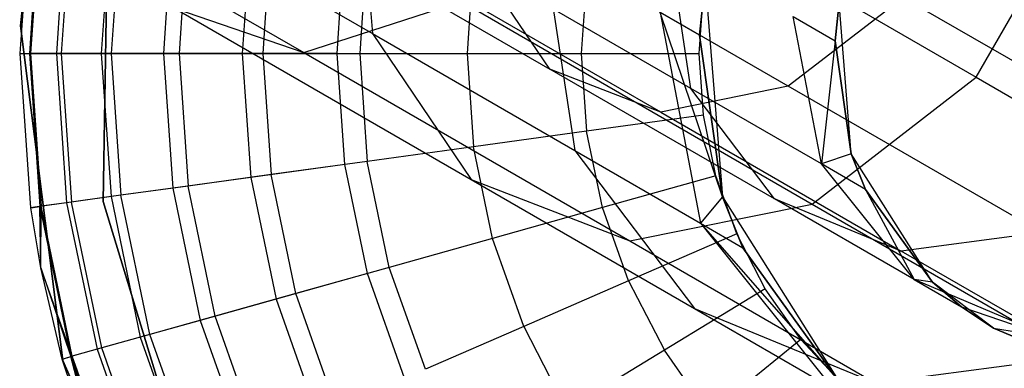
# Model space of a CAD drawing. Extents: x 0.4 to 40.3, y 0.4 to 40.3.
# Tile 159 of 243: x 36.747 to 37.175, y 10.481 to 10.633. Entities that reach past the tile are written whole.
import ezdxf

# ---------------------------------------------------------------- set-up
doc = ezdxf.new("R2010")
doc.units = 0
doc.header["$MEASUREMENT"] = 0
doc.layers.get('0').update_dxf_attribs({"color": 13, "linetype": 'CONTINUOUS'})

# ---------------------------------------------------------------- blocks, each defined once
blk = doc.blocks.new('ORTO-XII-B-11464-11465_ST0')
at = {"color": 0}
for p, q in [((36.70062, 10.71644, 0.98046), (36.87047, 10.61838, 1.1037)), ((36.70062, 10.71644, 0.98046), (36.87047, 10.61838, 1.1037)), ((36.89331, 10.71209, 1.41968), (36.90036, 10.62659, 1.38072)), ((36.89331, 10.71209, 1.41968), (36.90036, 10.62659, 1.38072)), ((36.75463, 10.70322, 10.00295), (36.74734, 10.63003, 10.00295)), ((36.74734, 10.63003, 3.31004), (36.75463, 10.70322, 3.31004)), ((36.74734, 10.63003, 3.31004), (36.75463, 10.70322, 3.31004)), ((36.75463, 10.70322, 10.00295), (36.74734, 10.63003, 10.00295)), ((36.78319, 10.55367, 10.00295), (36.78565, 10.69776, 10.00295)), ((36.78565, 10.69776, 3.31004), (36.78319, 10.55367, 3.31004)), ((36.78565, 10.69776, 3.31004), (36.78319, 10.55367, 3.31004)), ((36.78319, 10.55367, 10.00295), (36.78565, 10.69776, 10.00295)), ((37.00445, 10.69916, 1.00884), (37.16293, 10.60766, 1.19184)), ((37.00445, 10.69916, 1.00884), (37.16293, 10.60766, 1.19184)), ((36.78342, 10.6941, 1.2457), (36.90036, 10.62659, 1.38072)), ((36.78342, 10.6941, 1.2457), (36.90036, 10.62659, 1.38072)), ((37.16293, 10.60766, 1.19184), (37.21004, 10.68926, 1.19184)), ((37.16293, 10.60766, 1.19184), (37.21004, 10.68926, 1.19184)), ((36.74719, 10.61795, 10.31787), (36.75177, 10.68497, 10.31787)), ((36.74719, 10.61795, 11.89679), (36.75177, 10.68497, 11.89679)), ((36.74719, 10.61795, 10.31787), (36.75177, 10.68497, 10.31787)), ((36.74719, 10.61795, 11.89679), (36.75177, 10.68497, 11.89679)), ((36.75568, 10.68443, 10.23861), (36.75113, 10.61795, 10.23861)), ((36.75568, 10.68443, 10.23861), (36.75113, 10.61795, 10.23861)), ((36.75622, 10.68436, 11.94807), (36.75168, 10.61795, 11.94807)), ((36.75622, 10.68436, 11.94807), (36.75168, 10.61795, 11.94807)), ((36.84744, 10.68625, 1.17126), (36.97743, 10.6112, 1.32136)), ((36.84744, 10.68625, 1.17126), (36.97743, 10.6112, 1.32136)), ((37.08122, 10.60372, 1.2467), (36.93481, 10.68825, 1.07763)), ((37.08122, 10.60372, 1.2467), (36.93481, 10.68825, 1.07763)), ((36.76735, 10.68283, 10.16013), (36.76291, 10.61795, 10.16013)), ((36.76735, 10.68283, 10.16013), (36.76291, 10.61795, 10.16013)), ((36.76942, 10.68254, 11.99778), (36.765, 10.61795, 11.99778)), ((36.76942, 10.68254, 11.99778), (36.765, 10.61795, 11.99778)), ((36.78667, 10.68017, 10.08321), (36.78242, 10.61795, 10.08321)), ((36.78667, 10.68017, 10.08321), (36.78242, 10.61795, 10.08321)), ((36.79097, 10.67958, 12.04443), (36.78675, 10.61795, 12.04443)), ((36.79097, 10.67958, 12.04443), (36.78675, 10.61795, 12.04443)), ((36.81346, 10.67649, 10.0086), (36.80945, 10.61795, 10.0086)), ((36.81346, 10.67649, 10.0086), (36.80945, 10.61795, 10.0086)), ((36.82021, 10.67556, 12.08659), (36.81627, 10.61795, 12.08659)), ((36.82021, 10.67556, 12.08659), (36.81627, 10.61795, 12.08659)), ((36.84744, 10.67182, 9.93704), (36.84375, 10.61795, 9.93704)), ((36.84744, 10.67182, 9.93704), (36.84375, 10.61795, 9.93704)), ((37.02574, 10.59249, 1.28054), (36.88676, 10.67273, 1.12007)), ((37.02574, 10.59249, 1.28054), (36.88676, 10.67273, 1.12007)), ((36.85627, 10.6706, 12.12299), (36.85267, 10.61795, 12.12299)), ((36.85627, 10.6706, 12.12299), (36.85267, 10.61795, 12.12299)), ((36.88499, 10.61795, 9.86923), (36.88829, 10.6662, 9.86923)), ((36.88499, 10.61795, 9.86923), (36.88829, 10.6662, 9.86923)), ((36.89804, 10.66486, 12.15251), (36.89483, 10.61795, 12.15251)), ((36.89804, 10.66486, 12.15251), (36.89483, 10.61795, 12.15251)), ((36.97485, 10.66501, 1.56952), (36.98834, 10.57579, 1.54241)), ((36.97485, 10.66501, 1.56952), (36.98834, 10.57579, 1.54241)), ((37.03881, 10.60277, 1.52785), (37.02937, 10.66522, 1.54683)), ((37.03881, 10.60277, 1.52785), (37.02937, 10.66522, 1.54683)), ((36.94425, 10.65851, 12.17426), (36.94148, 10.61795, 12.17426)), ((36.94425, 10.65851, 12.17426), (36.94148, 10.61795, 12.17426)), ((37.03881, 10.60277, 1.52785), (36.94737, 10.65556, 1.35981)), ((36.97743, 10.6112, 1.32136), (36.94737, 10.65556, 1.35981)), ((37.03881, 10.60277, 1.52785), (36.94737, 10.65556, 1.35981)), ((36.97743, 10.6112, 1.32136), (36.94737, 10.65556, 1.35981)), ((36.9935, 10.65174, 12.18758), (36.99119, 10.61795, 12.18758)), ((36.9935, 10.65174, 12.18758), (36.99119, 10.61795, 12.18758)), ((37.04263, 10.62588, 1.9124), (37.04501, 10.64953, 1.9124)), ((37.04501, 10.64953, 3.92355), (37.04263, 10.62588, 1.9124)), ((37.04263, 10.62588, 1.9124), (37.04501, 10.64953, 1.9124)), ((37.04501, 10.64953, 3.92355), (37.04263, 10.62588, 1.9124)), ((37.04501, 10.64953, 3.92355), (37.0526, 10.55562, 3.92355)), ((37.04501, 10.64953, 3.92355), (37.0526, 10.55562, 3.92355)), ((37.04247, 10.61795, 12.19207), (37.0443, 10.64476, 12.19207)), ((37.04247, 10.61795, 12.19207), (37.0443, 10.64476, 12.19207)), ((37.13117, 10.64231, 1.22759), (37.08122, 10.60372, 1.2467)), ((37.13117, 10.64231, 1.22759), (37.08122, 10.60372, 1.2467)), ((37.2445, 10.57689, 1.43584), (37.13117, 10.64231, 1.22759)), ((37.2445, 10.57689, 1.43584), (37.13117, 10.64231, 1.22759)), ((36.81428, 10.6377, 1.17682), (36.9433, 10.56322, 1.3258)), ((36.81428, 10.6377, 1.17682), (36.9433, 10.56322, 1.3258)), ((36.81428, 10.6377, 1.17682), (36.87047, 10.61838, 1.1037)), ((36.81428, 10.6377, 1.17682), (36.87047, 10.61838, 1.1037)), ((36.87047, 10.61838, 1.1037), (36.93909, 10.64056, 1.04307)), ((36.87047, 10.61838, 1.1037), (36.93909, 10.64056, 1.04307)), ((36.93909, 10.64056, 1.04307), (37.09157, 10.55253, 1.21914)), ((36.93909, 10.64056, 1.04307), (37.09157, 10.55253, 1.21914)), ((37.10331, 10.64006, 1.9124), (37.10163, 10.6235, 1.9124)), ((37.10163, 10.6235, 1.9124), (37.10331, 10.64006, 3.92355)), ((37.10163, 10.6235, 1.9124), (37.10331, 10.64006, 3.92355)), ((37.10331, 10.64006, 1.9124), (37.10163, 10.6235, 1.9124)), ((37.10861, 10.57432, 3.92355), (37.10331, 10.64006, 3.92355)), ((37.10861, 10.57432, 3.92355), (37.10331, 10.64006, 3.92355)), ((37.0526, 10.55562, 1.9124), (37.02547, 10.63579, 1.73655)), ((37.02547, 10.63579, 1.73655), (37.04296, 10.54426, 1.72265)), ((37.02547, 10.63579, 1.73655), (37.04296, 10.54426, 1.72265)), ((37.04263, 10.62588, 1.9124), (37.02547, 10.63579, 1.73655)), ((37.0526, 10.55562, 1.9124), (37.02547, 10.63579, 1.73655)), ((37.04263, 10.62588, 1.9124), (37.02547, 10.63579, 1.73655)), ((37.09558, 10.56999, 1.71518), (37.08334, 10.63407, 1.72491)), ((37.08334, 10.63407, 1.72491), (37.10163, 10.6235, 1.9124)), ((37.08334, 10.63407, 1.72491), (37.10163, 10.6235, 1.9124)), ((37.09558, 10.56999, 1.71518), (37.08334, 10.63407, 1.72491)), ((36.74734, 10.63003, 10.00295), (36.76564, 10.48448, 10.00295)), ((36.76564, 10.48448, 3.31004), (36.74734, 10.63003, 3.31004)), ((36.74734, 10.63003, 10.00295), (36.74734, 10.63003, 3.31004)), ((36.74734, 10.63003, 10.00295), (36.76564, 10.48448, 10.00295)), ((36.74734, 10.63003, 10.00295), (36.74734, 10.63003, 3.31004)), ((36.76564, 10.48448, 3.31004), (36.74734, 10.63003, 3.31004)), ((36.90036, 10.62659, 1.38072), (36.98834, 10.57579, 1.54241)), ((36.90036, 10.62659, 1.38072), (36.98834, 10.57579, 1.54241)), ((36.90036, 10.62659, 1.38072), (36.9433, 10.56322, 1.3258)), ((36.90036, 10.62659, 1.38072), (36.9433, 10.56322, 1.3258)), ((37.0526, 10.55562, 1.9124), (37.04263, 10.62588, 1.9124)), ((37.04263, 10.62588, 1.9124), (37.0526, 10.55562, 3.92355)), ((37.04263, 10.62588, 1.9124), (37.0526, 10.55562, 3.92355)), ((37.0526, 10.55562, 1.9124), (37.04263, 10.62588, 1.9124)), ((37.10163, 10.6235, 1.9124), (37.09558, 10.56999, 1.71518)), ((37.10163, 10.6235, 1.9124), (37.09558, 10.56999, 1.71518)), ((37.10163, 10.6235, 1.9124), (37.10861, 10.57432, 1.9124)), ((37.10861, 10.57432, 3.92355), (37.10163, 10.6235, 1.9124)), ((37.10163, 10.6235, 1.9124), (37.10861, 10.57432, 1.9124)), ((37.10861, 10.57432, 3.92355), (37.10163, 10.6235, 1.9124)), ((36.75177, 10.55094, 10.31787), (36.74719, 10.61795, 10.31787)), ((36.74719, 10.61795, 10.31787), (36.75113, 10.61795, 10.23861)), ((36.74719, 10.61795, 10.31787), (36.75113, 10.61795, 10.23861)), ((36.75177, 10.55094, 11.89679), (36.74719, 10.61795, 11.89679)), ((36.74719, 10.61795, 11.89679), (36.74719, 10.61795, 10.31787)), ((36.75177, 10.55094, 10.31787), (36.74719, 10.61795, 10.31787)), ((36.74719, 10.61795, 11.89679), (36.74719, 10.61795, 10.31787)), ((36.74719, 10.61795, 11.89679), (36.75168, 10.61795, 11.94807)), ((36.74719, 10.61795, 11.89679), (36.75168, 10.61795, 11.94807)), ((36.75177, 10.55094, 11.89679), (36.74719, 10.61795, 11.89679)), ((36.75113, 10.61795, 10.23861), (36.75568, 10.55148, 10.23861)), ((36.75113, 10.61795, 10.23861), (36.75568, 10.55148, 10.23861)), ((36.76291, 10.61795, 10.16013), (36.75113, 10.61795, 10.23861)), ((36.76291, 10.61795, 10.16013), (36.75113, 10.61795, 10.23861)), ((36.75168, 10.61795, 11.94807), (36.765, 10.61795, 11.99778)), ((36.75168, 10.61795, 11.94807), (36.765, 10.61795, 11.99778)), ((36.75168, 10.61795, 11.94807), (36.75622, 10.55155, 11.94807)), ((36.75168, 10.61795, 11.94807), (36.75622, 10.55155, 11.94807)), ((36.76291, 10.61795, 10.16013), (36.76735, 10.55308, 10.16013)), ((36.76291, 10.61795, 10.16013), (36.76735, 10.55308, 10.16013)), ((36.78242, 10.61795, 10.08321), (36.76291, 10.61795, 10.16013)), ((36.78242, 10.61795, 10.08321), (36.76291, 10.61795, 10.16013)), ((36.765, 10.61795, 11.99778), (36.78675, 10.61795, 12.04443)), ((36.765, 10.61795, 11.99778), (36.78675, 10.61795, 12.04443)), ((36.765, 10.61795, 11.99778), (36.76942, 10.55337, 11.99778)), ((36.765, 10.61795, 11.99778), (36.76942, 10.55337, 11.99778)), ((36.78242, 10.61795, 10.08321), (36.78667, 10.55574, 10.08321)), ((36.78242, 10.61795, 10.08321), (36.78667, 10.55574, 10.08321)), ((36.80945, 10.61795, 10.0086), (36.78242, 10.61795, 10.08321)), ((36.80945, 10.61795, 10.0086), (36.78242, 10.61795, 10.08321)), ((36.78675, 10.61795, 12.04443), (36.81627, 10.61795, 12.08659)), ((36.78675, 10.61795, 12.04443), (36.81627, 10.61795, 12.08659)), ((36.78675, 10.61795, 12.04443), (36.79097, 10.55633, 12.04443)), ((36.78675, 10.61795, 12.04443), (36.79097, 10.55633, 12.04443)), ((36.80945, 10.61795, 10.0086), (36.81346, 10.55942, 10.0086)), ((36.80945, 10.61795, 10.0086), (36.81346, 10.55942, 10.0086)), ((36.84375, 10.61795, 9.93704), (36.80945, 10.61795, 10.0086)), ((36.84375, 10.61795, 9.93704), (36.80945, 10.61795, 10.0086)), ((36.81627, 10.61795, 12.08659), (36.85267, 10.61795, 12.12299)), ((36.81627, 10.61795, 12.08659), (36.85267, 10.61795, 12.12299)), ((36.81627, 10.61795, 12.08659), (36.82021, 10.56035, 12.08659)), ((36.81627, 10.61795, 12.08659), (36.82021, 10.56035, 12.08659)), ((36.84375, 10.61795, 9.93704), (36.84744, 10.56409, 9.93704)), ((36.84375, 10.61795, 9.93704), (36.84744, 10.56409, 9.93704)), ((36.88499, 10.61795, 9.86923), (36.84375, 10.61795, 9.93704)), ((36.88499, 10.61795, 9.86923), (36.84375, 10.61795, 9.93704)), ((36.85267, 10.61795, 12.12299), (36.89483, 10.61795, 12.15251)), ((36.85267, 10.61795, 12.12299), (36.89483, 10.61795, 12.15251)), ((36.85267, 10.61795, 12.12299), (36.85627, 10.56531, 12.12299)), ((36.85267, 10.61795, 12.12299), (36.85627, 10.56531, 12.12299)), ((36.87047, 10.61838, 1.1037), (37.01231, 10.53649, 1.26748)), ((36.87047, 10.61838, 1.1037), (37.01231, 10.53649, 1.26748)), ((36.88829, 10.56971, 9.86923), (36.88499, 10.61795, 9.86923)), ((36.88829, 10.56971, 9.86923), (36.88499, 10.61795, 9.86923)), ((36.89483, 10.61795, 12.15251), (36.94148, 10.61795, 12.17426)), ((36.89483, 10.61795, 12.15251), (36.94148, 10.61795, 12.17426)), ((36.89483, 10.61795, 12.15251), (36.89804, 10.57105, 12.15251)), ((36.89483, 10.61795, 12.15251), (36.89804, 10.57105, 12.15251)), ((36.94148, 10.61795, 12.17426), (36.99119, 10.61795, 12.18758)), ((36.94148, 10.61795, 12.17426), (36.99119, 10.61795, 12.18758)), ((36.94148, 10.61795, 12.17426), (36.94425, 10.5774, 12.17426)), ((36.94148, 10.61795, 12.17426), (36.94425, 10.5774, 12.17426)), ((36.99119, 10.61795, 12.18758), (37.04247, 10.61795, 12.19207)), ((36.99119, 10.61795, 12.18758), (37.04247, 10.61795, 12.19207)), ((36.99119, 10.61795, 12.18758), (36.9935, 10.58417, 12.18758)), ((36.99119, 10.61795, 12.18758), (36.9935, 10.58417, 12.18758)), ((37.0443, 10.59115, 12.19207), (37.04247, 10.61795, 12.19207)), ((37.0443, 10.59115, 12.19207), (37.04247, 10.61795, 12.19207)), ((37.07524, 10.55473, 1.5011), (36.97743, 10.6112, 1.32136)), ((37.02574, 10.59249, 1.28054), (36.97743, 10.6112, 1.32136)), ((37.07524, 10.55473, 1.5011), (36.97743, 10.6112, 1.32136)), ((37.02574, 10.59249, 1.28054), (36.97743, 10.6112, 1.32136)), ((37.09157, 10.55253, 1.21914), (37.16293, 10.60766, 1.19184)), ((37.09157, 10.55253, 1.21914), (37.16293, 10.60766, 1.19184)), ((37.16293, 10.60766, 1.19184), (37.28217, 10.53882, 1.41096)), ((37.16293, 10.60766, 1.19184), (37.28217, 10.53882, 1.41096)), ((37.08122, 10.60372, 1.2467), (37.02574, 10.59249, 1.28054)), ((37.08122, 10.60372, 1.2467), (37.02574, 10.59249, 1.28054)), ((37.19138, 10.54012, 1.44914), (37.08122, 10.60372, 1.2467)), ((37.19138, 10.54012, 1.44914), (37.08122, 10.60372, 1.2467)), ((37.09558, 10.56999, 1.71518), (37.03881, 10.60277, 1.52785)), ((37.07524, 10.55473, 1.5011), (37.03881, 10.60277, 1.52785)), ((37.09558, 10.56999, 1.71518), (37.03881, 10.60277, 1.52785)), ((37.07524, 10.55473, 1.5011), (37.03881, 10.60277, 1.52785)), ((37.0443, 10.59115, 12.19207), (36.9935, 10.58417, 12.18758)), ((37.0443, 10.59115, 12.19207), (36.9935, 10.58417, 12.18758)), ((37.02574, 10.59249, 1.28054), (37.1303, 10.53212, 1.47269)), ((37.02574, 10.59249, 1.28054), (37.1303, 10.53212, 1.47269)), ((37.04976, 10.56485, 12.19207), (37.0443, 10.59115, 12.19207)), ((37.04976, 10.56485, 12.19207), (37.0443, 10.59115, 12.19207)), ((36.9935, 10.58417, 12.18758), (36.94425, 10.5774, 12.17426)), ((36.9935, 10.58417, 12.18758), (36.94425, 10.5774, 12.17426)), ((37.00039, 10.55101, 12.18758), (36.9935, 10.58417, 12.18758)), ((37.00039, 10.55101, 12.18758), (36.9935, 10.58417, 12.18758)), ((36.94425, 10.5774, 12.17426), (36.89804, 10.57105, 12.15251)), ((36.94425, 10.5774, 12.17426), (36.89804, 10.57105, 12.15251)), ((36.95252, 10.5376, 12.17426), (36.94425, 10.5774, 12.17426)), ((36.95252, 10.5376, 12.17426), (36.94425, 10.5774, 12.17426)), ((36.98834, 10.57579, 1.54241), (37.04296, 10.54426, 1.72265)), ((36.98834, 10.57579, 1.54241), (37.04296, 10.54426, 1.72265)), ((36.98834, 10.57579, 1.54241), (37.04037, 10.50717, 1.50419)), ((36.98834, 10.57579, 1.54241), (37.04037, 10.50717, 1.50419)), ((37.10861, 10.57432, 1.9124), (37.09558, 10.56999, 1.71518)), ((37.10861, 10.57432, 1.9124), (37.09558, 10.56999, 1.71518)), ((37.14386, 10.51858, 3.92355), (37.10861, 10.57432, 3.92355)), ((37.10861, 10.57432, 1.9124), (37.11482, 10.55888, 1.9124)), ((37.11482, 10.55888, 1.9124), (37.10861, 10.57432, 3.92355)), ((37.14386, 10.51858, 3.92355), (37.10861, 10.57432, 3.92355)), ((37.11482, 10.55888, 1.9124), (37.10861, 10.57432, 3.92355)), ((37.10861, 10.57432, 1.9124), (37.11482, 10.55888, 1.9124)), ((37.10861, 10.57432, 1.9124), (37.10861, 10.57432, 3.92355)), ((37.10861, 10.57432, 1.9124), (37.10861, 10.57432, 3.92355)), ((36.88829, 10.56971, 9.86923), (36.84744, 10.56409, 9.93704)), ((36.88829, 10.56971, 9.86923), (36.84744, 10.56409, 9.93704)), ((36.89804, 10.57105, 12.15251), (36.85627, 10.56531, 12.12299)), ((36.89804, 10.57105, 12.15251), (36.85627, 10.56531, 12.12299)), ((36.89813, 10.52236, 9.86923), (36.88829, 10.56971, 9.86923)), ((36.89813, 10.52236, 9.86923), (36.88829, 10.56971, 9.86923)), ((36.9076, 10.52501, 12.15251), (36.89804, 10.57105, 12.15251)), ((36.9076, 10.52501, 12.15251), (36.89804, 10.57105, 12.15251)), ((37.11482, 10.55888, 1.9124), (37.09558, 10.56999, 1.71518)), ((37.11482, 10.55888, 1.9124), (37.09558, 10.56999, 1.71518)), ((37.13595, 10.51968, 1.70146), (37.09558, 10.56999, 1.71518)), ((37.13595, 10.51968, 1.70146), (37.09558, 10.56999, 1.71518)), ((36.85627, 10.56531, 12.12299), (36.82021, 10.56035, 12.08659)), ((36.85627, 10.56531, 12.12299), (36.82021, 10.56035, 12.08659)), ((36.86701, 10.51364, 12.12299), (36.85627, 10.56531, 12.12299)), ((36.86701, 10.51364, 12.12299), (36.85627, 10.56531, 12.12299)), ((37.04976, 10.56485, 12.19207), (37.00039, 10.55101, 12.18758)), ((37.04976, 10.56485, 12.19207), (37.00039, 10.55101, 12.18758)), ((37.05876, 10.53953, 12.19207), (37.04976, 10.56485, 12.19207)), ((37.05876, 10.53953, 12.19207), (37.04976, 10.56485, 12.19207)), ((36.82021, 10.56035, 12.08659), (36.79097, 10.55633, 12.04443)), ((36.82021, 10.56035, 12.08659), (36.79097, 10.55633, 12.04443)), ((36.84744, 10.56409, 9.93704), (36.81346, 10.55942, 10.0086)), ((36.84744, 10.56409, 9.93704), (36.81346, 10.55942, 10.0086)), ((36.83196, 10.50382, 12.08659), (36.82021, 10.56035, 12.08659)), ((36.83196, 10.50382, 12.08659), (36.82021, 10.56035, 12.08659)), ((36.84744, 10.56409, 9.93704), (36.85842, 10.51123, 9.93704)), ((36.84744, 10.56409, 9.93704), (36.85842, 10.51123, 9.93704)), ((36.9433, 10.56322, 1.3258), (37.04037, 10.50717, 1.50419)), ((36.9433, 10.56322, 1.3258), (37.04037, 10.50717, 1.50419)), ((36.9433, 10.56322, 1.3258), (37.01231, 10.53649, 1.26748)), ((36.9433, 10.56322, 1.3258), (37.01231, 10.53649, 1.26748)), ((36.79097, 10.55633, 12.04443), (36.76942, 10.55337, 11.99778)), ((36.79097, 10.55633, 12.04443), (36.76942, 10.55337, 11.99778)), ((36.81346, 10.55942, 10.0086), (36.78667, 10.55574, 10.08321)), ((36.81346, 10.55942, 10.0086), (36.78667, 10.55574, 10.08321)), ((36.80353, 10.49585, 12.04443), (36.79097, 10.55633, 12.04443)), ((36.80353, 10.49585, 12.04443), (36.79097, 10.55633, 12.04443)), ((36.81346, 10.55942, 10.0086), (36.82539, 10.50198, 10.0086)), ((36.81346, 10.55942, 10.0086), (36.82539, 10.50198, 10.0086)), ((37.11482, 10.55888, 1.9124), (37.13595, 10.51968, 1.70146)), ((37.11482, 10.55888, 1.9124), (37.13595, 10.51968, 1.70146)), ((37.11482, 10.55888, 1.9124), (37.14386, 10.51858, 1.9124)), ((37.14386, 10.51858, 3.92355), (37.11482, 10.55888, 1.9124)), ((37.11482, 10.55888, 1.9124), (37.14386, 10.51858, 1.9124)), ((37.14386, 10.51858, 3.92355), (37.11482, 10.55888, 1.9124)), ((36.75622, 10.55155, 11.94807), (36.75177, 10.55094, 11.89679)), ((36.75622, 10.55155, 11.94807), (36.75177, 10.55094, 11.89679)), ((36.76735, 10.55308, 10.16013), (36.75568, 10.55148, 10.23861)), ((36.76735, 10.55308, 10.16013), (36.75568, 10.55148, 10.23861)), ((36.75608, 10.52482, 11.89679), (36.75622, 10.55155, 11.94807)), ((36.75608, 10.52482, 11.89679), (36.75622, 10.55155, 11.94807)), ((36.76942, 10.55337, 11.99778), (36.75622, 10.55155, 11.94807)), ((36.76942, 10.55337, 11.99778), (36.75622, 10.55155, 11.94807)), ((36.76976, 10.48639, 11.94807), (36.75622, 10.55155, 11.94807)), ((36.76976, 10.48639, 11.94807), (36.75622, 10.55155, 11.94807)), ((36.78667, 10.55574, 10.08321), (36.76735, 10.55308, 10.16013)), ((36.78667, 10.55574, 10.08321), (36.76735, 10.55308, 10.16013)), ((36.76735, 10.55308, 10.16013), (36.78058, 10.48942, 10.16013)), ((36.76735, 10.55308, 10.16013), (36.78058, 10.48942, 10.16013)), ((36.78259, 10.48998, 11.99778), (36.76942, 10.55337, 11.99778)), ((36.78259, 10.48998, 11.99778), (36.76942, 10.55337, 11.99778)), ((36.82539, 10.41586, 10.00295), (36.78319, 10.55367, 10.00295)), ((36.78319, 10.55367, 3.31004), (36.82539, 10.41586, 3.31004)), ((36.78319, 10.55367, 3.31004), (36.82539, 10.41586, 3.31004)), ((36.78319, 10.55367, 3.31004), (36.78319, 10.55367, 10.00295)), ((36.82539, 10.41586, 10.00295), (36.78319, 10.55367, 10.00295)), ((36.78319, 10.55367, 3.31004), (36.78319, 10.55367, 10.00295)), ((36.78667, 10.55574, 10.08321), (36.79936, 10.49469, 10.08321)), ((36.78667, 10.55574, 10.08321), (36.79936, 10.49469, 10.08321)), ((37.01231, 10.53649, 1.26748), (37.09157, 10.55253, 1.21914)), ((37.01231, 10.53649, 1.26748), (37.09157, 10.55253, 1.21914)), ((37.0526, 10.55562, 1.9124), (37.04296, 10.54426, 1.72265)), ((37.0526, 10.55562, 1.9124), (37.04296, 10.54426, 1.72265)), ((37.0526, 10.55562, 3.92355), (37.10295, 10.47599, 3.92355)), ((37.06147, 10.53357, 1.9124), (37.0526, 10.55562, 1.9124)), ((37.0526, 10.55562, 3.92355), (37.06147, 10.53357, 1.9124)), ((37.0526, 10.55562, 3.92355), (37.10295, 10.47599, 3.92355)), ((37.0526, 10.55562, 1.9124), (37.0526, 10.55562, 3.92355)), ((37.0526, 10.55562, 1.9124), (37.0526, 10.55562, 3.92355)), ((37.06147, 10.53357, 1.9124), (37.0526, 10.55562, 1.9124)), ((37.0526, 10.55562, 3.92355), (37.06147, 10.53357, 1.9124)), ((37.13595, 10.51968, 1.70146), (37.07524, 10.55473, 1.5011)), ((37.1303, 10.53212, 1.47269), (37.07524, 10.55473, 1.5011)), ((37.13595, 10.51968, 1.70146), (37.07524, 10.55473, 1.5011)), ((37.1303, 10.53212, 1.47269), (37.07524, 10.55473, 1.5011)), ((37.09157, 10.55253, 1.21914), (37.20629, 10.48629, 1.42996)), ((37.09157, 10.55253, 1.21914), (37.20629, 10.48629, 1.42996)), ((36.75177, 10.55094, 10.31787), (36.75568, 10.55148, 10.23861)), ((36.75177, 10.55094, 10.31787), (36.75568, 10.55148, 10.23861)), ((36.75608, 10.52482, 10.31787), (36.75177, 10.55094, 10.31787)), ((36.75177, 10.55094, 10.31787), (36.75177, 10.55094, 11.89679)), ((36.75608, 10.52482, 11.89679), (36.75177, 10.55094, 11.89679)), ((36.75177, 10.55094, 10.31787), (36.75177, 10.55094, 11.89679)), ((36.75608, 10.52482, 10.31787), (36.75177, 10.55094, 10.31787)), ((36.75608, 10.52482, 11.89679), (36.75177, 10.55094, 11.89679)), ((36.75608, 10.52482, 10.31787), (36.75568, 10.55148, 10.23861)), ((36.75568, 10.55148, 10.23861), (36.76923, 10.48624, 10.23861)), ((36.75608, 10.52482, 10.31787), (36.75568, 10.55148, 10.23861)), ((36.75568, 10.55148, 10.23861), (36.76923, 10.48624, 10.23861)), ((37.00039, 10.55101, 12.18758), (36.95252, 10.5376, 12.17426)), ((37.00039, 10.55101, 12.18758), (36.95252, 10.5376, 12.17426)), ((37.01173, 10.5191, 12.18758), (37.00039, 10.55101, 12.18758)), ((37.01173, 10.5191, 12.18758), (37.00039, 10.55101, 12.18758)), ((37.04296, 10.54426, 1.72265), (37.06147, 10.53357, 1.9124)), ((37.04296, 10.54426, 1.72265), (37.06147, 10.53357, 1.9124)), ((37.04296, 10.54426, 1.72265), (37.10295, 10.47599, 1.9124)), ((37.04296, 10.54426, 1.72265), (37.10295, 10.47599, 1.9124)), ((37.04296, 10.54426, 1.72265), (37.10063, 10.47238, 1.70304)), ((37.04296, 10.54426, 1.72265), (37.10063, 10.47238, 1.70304)), ((37.05876, 10.53953, 12.19207), (37.01173, 10.5191, 12.18758)), ((37.05876, 10.53953, 12.19207), (37.01173, 10.5191, 12.18758)), ((37.07112, 10.51567, 12.19207), (37.05876, 10.53953, 12.19207)), ((37.07112, 10.51567, 12.19207), (37.05876, 10.53953, 12.19207)), ((37.19138, 10.54012, 1.44914), (37.1303, 10.53212, 1.47269)), ((37.19138, 10.54012, 1.44914), (37.1303, 10.53212, 1.47269)), ((36.95252, 10.5376, 12.17426), (36.9076, 10.52501, 12.15251)), ((36.95252, 10.5376, 12.17426), (36.9076, 10.52501, 12.15251)), ((36.96613, 10.4993, 12.17426), (36.95252, 10.5376, 12.17426)), ((36.96613, 10.4993, 12.17426), (36.95252, 10.5376, 12.17426)), ((37.01231, 10.53649, 1.26748), (37.11903, 10.47487, 1.4636)), ((37.01231, 10.53649, 1.26748), (37.11903, 10.47487, 1.4636)), ((37.10295, 10.47599, 1.9124), (37.06147, 10.53357, 1.9124)), ((37.06147, 10.53357, 1.9124), (37.10295, 10.47599, 3.92355)), ((37.06147, 10.53357, 1.9124), (37.10295, 10.47599, 3.92355)), ((37.10295, 10.47599, 1.9124), (37.06147, 10.53357, 1.9124)), ((37.19521, 10.49465, 1.68689), (37.1303, 10.53212, 1.47269)), ((37.19521, 10.49465, 1.68689), (37.1303, 10.53212, 1.47269)), ((36.76544, 10.48518, 10.31787), (36.75608, 10.52482, 10.31787)), ((36.75608, 10.52482, 10.31787), (36.76923, 10.48624, 10.23861)), ((36.75608, 10.52482, 10.31787), (36.76923, 10.48624, 10.23861)), ((36.76544, 10.48518, 11.89679), (36.75608, 10.52482, 11.89679)), ((36.75608, 10.52482, 11.89679), (36.75608, 10.52482, 10.31787)), ((36.76544, 10.48518, 10.31787), (36.75608, 10.52482, 10.31787)), ((36.75608, 10.52482, 11.89679), (36.75608, 10.52482, 10.31787)), ((36.76544, 10.48518, 11.89679), (36.75608, 10.52482, 11.89679)), ((36.76976, 10.48639, 11.94807), (36.75608, 10.52482, 11.89679)), ((36.76976, 10.48639, 11.94807), (36.75608, 10.52482, 11.89679)), ((36.89813, 10.52236, 9.86923), (36.85842, 10.51123, 9.93704)), ((36.89813, 10.52236, 9.86923), (36.85842, 10.51123, 9.93704)), ((36.9076, 10.52501, 12.15251), (36.86701, 10.51364, 12.12299)), ((36.9076, 10.52501, 12.15251), (36.86701, 10.51364, 12.12299)), ((36.91432, 10.47679, 9.86923), (36.89813, 10.52236, 9.86923)), ((36.91432, 10.47679, 9.86923), (36.89813, 10.52236, 9.86923)), ((36.92335, 10.48071, 12.15251), (36.9076, 10.52501, 12.15251)), ((36.92335, 10.48071, 12.15251), (36.9076, 10.52501, 12.15251)), ((37.01173, 10.5191, 12.18758), (36.96613, 10.4993, 12.17426)), ((37.01173, 10.5191, 12.18758), (36.96613, 10.4993, 12.17426)), ((37.01173, 10.5191, 12.18758), (37.02731, 10.48903, 12.18758)), ((37.01173, 10.5191, 12.18758), (37.02731, 10.48903, 12.18758)), ((37.13595, 10.51968, 1.70146), (37.15654, 10.5078, 1.9124)), ((37.19521, 10.49465, 1.68689), (37.13595, 10.51968, 1.70146)), ((37.14386, 10.51858, 1.9124), (37.13595, 10.51968, 1.70146)), ((37.14386, 10.51858, 1.9124), (37.13595, 10.51968, 1.70146)), ((37.13595, 10.51968, 1.70146), (37.15654, 10.5078, 1.9124)), ((37.19521, 10.49465, 1.68689), (37.13595, 10.51968, 1.70146)), ((37.17042, 10.49862, 3.92355), (37.14386, 10.51858, 3.92355)), ((37.14386, 10.51858, 1.9124), (37.15654, 10.5078, 1.9124)), ((37.15654, 10.5078, 1.9124), (37.14386, 10.51858, 3.92355)), ((37.17042, 10.49862, 3.92355), (37.14386, 10.51858, 3.92355)), ((37.15654, 10.5078, 1.9124), (37.14386, 10.51858, 3.92355)), ((37.14386, 10.51858, 1.9124), (37.15654, 10.5078, 1.9124)), ((37.14386, 10.51858, 1.9124), (37.14386, 10.51858, 3.92355)), ((37.14386, 10.51858, 1.9124), (37.14386, 10.51858, 3.92355)), ((36.86701, 10.51364, 12.12299), (36.83196, 10.50382, 12.08659)), ((36.86701, 10.51364, 12.12299), (36.83196, 10.50382, 12.08659)), ((36.88468, 10.46391, 12.12299), (36.86701, 10.51364, 12.12299)), ((36.88468, 10.46391, 12.12299), (36.86701, 10.51364, 12.12299)), ((37.07112, 10.51567, 12.19207), (37.02731, 10.48903, 12.18758)), ((37.07112, 10.51567, 12.19207), (37.02731, 10.48903, 12.18758)), ((37.08662, 10.49373, 12.19207), (37.07112, 10.51567, 12.19207)), ((37.08662, 10.49373, 12.19207), (37.07112, 10.51567, 12.19207)), ((36.85842, 10.51123, 9.93704), (36.82539, 10.50198, 10.0086)), ((36.85842, 10.51123, 9.93704), (36.82539, 10.50198, 10.0086)), ((36.85842, 10.51123, 9.93704), (36.8765, 10.46036, 9.93704)), ((36.85842, 10.51123, 9.93704), (36.8765, 10.46036, 9.93704)), ((37.04037, 10.50717, 1.50419), (37.10063, 10.47238, 1.70304)), ((37.04037, 10.50717, 1.50419), (37.10063, 10.47238, 1.70304)), ((37.04037, 10.50717, 1.50419), (37.11903, 10.47487, 1.4636)), ((37.04037, 10.50717, 1.50419), (37.11903, 10.47487, 1.4636)), ((37.15654, 10.5078, 1.9124), (37.19521, 10.49465, 1.68689)), ((37.15654, 10.5078, 1.9124), (37.19521, 10.49465, 1.68689)), ((37.15654, 10.5078, 1.9124), (37.17042, 10.49862, 1.9124)), ((37.17042, 10.49862, 3.92355), (37.15654, 10.5078, 1.9124)), ((37.15654, 10.5078, 1.9124), (37.17042, 10.49862, 1.9124)), ((37.17042, 10.49862, 3.92355), (37.15654, 10.5078, 1.9124)), ((36.82539, 10.50198, 10.0086), (36.79936, 10.49469, 10.08321)), ((36.82539, 10.50198, 10.0086), (36.79936, 10.49469, 10.08321)), ((36.83196, 10.50382, 12.08659), (36.80353, 10.49585, 12.04443)), ((36.83196, 10.50382, 12.08659), (36.80353, 10.49585, 12.04443)), ((36.82539, 10.50198, 10.0086), (36.84504, 10.4467, 10.0086)), ((36.82539, 10.50198, 10.0086), (36.84504, 10.4467, 10.0086)), ((36.85129, 10.44941, 12.08659), (36.83196, 10.50382, 12.08659)), ((36.85129, 10.44941, 12.08659), (36.83196, 10.50382, 12.08659)), ((36.80353, 10.49585, 12.04443), (36.78259, 10.48998, 11.99778)), ((36.80353, 10.49585, 12.04443), (36.78259, 10.48998, 11.99778)), ((36.82422, 10.43765, 12.04443), (36.80353, 10.49585, 12.04443)), ((36.82422, 10.43765, 12.04443), (36.80353, 10.49585, 12.04443)), ((36.96613, 10.4993, 12.17426), (36.92335, 10.48071, 12.15251)), ((36.96613, 10.4993, 12.17426), (36.92335, 10.48071, 12.15251)), ((36.96613, 10.4993, 12.17426), (36.98483, 10.4632, 12.17426)), ((36.96613, 10.4993, 12.17426), (36.98483, 10.4632, 12.17426)), ((37.20098, 10.4856, 3.92355), (37.17042, 10.49862, 3.92355)), ((37.17042, 10.49862, 1.9124), (37.19521, 10.49465, 1.68689)), ((37.17042, 10.49862, 1.9124), (37.20098, 10.4856, 1.9124)), ((37.17042, 10.49862, 1.9124), (37.19521, 10.49465, 1.68689)), ((37.17042, 10.49862, 1.9124), (37.20098, 10.4856, 1.9124)), ((37.17042, 10.49862, 1.9124), (37.17042, 10.49862, 3.92355)), ((37.20098, 10.4856, 3.92355), (37.17042, 10.49862, 3.92355)), ((37.17042, 10.49862, 1.9124), (37.17042, 10.49862, 3.92355)), ((36.79936, 10.49469, 10.08321), (36.78058, 10.48942, 10.16013)), ((36.79936, 10.49469, 10.08321), (36.78058, 10.48942, 10.16013)), ((36.79936, 10.49469, 10.08321), (36.82024, 10.43593, 10.08321)), ((36.79936, 10.49469, 10.08321), (36.82024, 10.43593, 10.08321)), ((37.08662, 10.49373, 12.19207), (37.04684, 10.46137, 12.18758)), ((37.08662, 10.49373, 12.19207), (37.04684, 10.46137, 12.18758)), ((37.10496, 10.47409, 12.19207), (37.08662, 10.49373, 12.19207)), ((37.10496, 10.47409, 12.19207), (37.08662, 10.49373, 12.19207)), ((36.78058, 10.48942, 10.16013), (36.76923, 10.48624, 10.23861)), ((36.78058, 10.48942, 10.16013), (36.76923, 10.48624, 10.23861)), ((36.78259, 10.48998, 11.99778), (36.76976, 10.48639, 11.94807)), ((36.78259, 10.48998, 11.99778), (36.76976, 10.48639, 11.94807)), ((36.78058, 10.48942, 10.16013), (36.80235, 10.42815, 10.16013)), ((36.78058, 10.48942, 10.16013), (36.80235, 10.42815, 10.16013)), ((36.80427, 10.42899, 11.99778), (36.78259, 10.48998, 11.99778)), ((36.80427, 10.42899, 11.99778), (36.78259, 10.48998, 11.99778)), ((37.02731, 10.48903, 12.18758), (36.98483, 10.4632, 12.17426)), ((37.02731, 10.48903, 12.18758), (36.98483, 10.4632, 12.17426)), ((37.04684, 10.46137, 12.18758), (37.02731, 10.48903, 12.18758)), ((37.04684, 10.46137, 12.18758), (37.02731, 10.48903, 12.18758)), ((36.76544, 10.48518, 11.89679), (36.76976, 10.48639, 11.94807)), ((36.76544, 10.48518, 11.89679), (36.76976, 10.48639, 11.94807)), ((36.76544, 10.48518, 10.31787), (36.76923, 10.48624, 10.23861)), ((36.76544, 10.48518, 10.31787), (36.76923, 10.48624, 10.23861)), ((36.78244, 10.43505, 10.31787), (36.76544, 10.48518, 10.31787)), ((36.78244, 10.43505, 11.89679), (36.76544, 10.48518, 11.89679)), ((36.76544, 10.48518, 11.89679), (36.76544, 10.48518, 10.31787)), ((36.78244, 10.43505, 10.31787), (36.76544, 10.48518, 10.31787)), ((36.76544, 10.48518, 11.89679), (36.76544, 10.48518, 10.31787)), ((36.78244, 10.43505, 11.89679), (36.76544, 10.48518, 11.89679)), ((36.76564, 10.48448, 10.00295), (36.82603, 10.35079, 10.00295)), ((36.82603, 10.35079, 3.31004), (36.76564, 10.48448, 3.31004)), ((36.76564, 10.48448, 10.00295), (36.82603, 10.35079, 10.00295)), ((36.76564, 10.48448, 10.00295), (36.76564, 10.48448, 3.31004)), ((36.82603, 10.35079, 3.31004), (36.76564, 10.48448, 3.31004)), ((36.76564, 10.48448, 10.00295), (36.76564, 10.48448, 3.31004)), ((36.78244, 10.43505, 10.31787), (36.76923, 10.48624, 10.23861)), ((36.76923, 10.48624, 10.23861), (36.79155, 10.42346, 10.23861)), ((36.78244, 10.43505, 10.31787), (36.76923, 10.48624, 10.23861)), ((36.76923, 10.48624, 10.23861), (36.79155, 10.42346, 10.23861)), ((36.78244, 10.43505, 11.89679), (36.76976, 10.48639, 11.94807)), ((36.78244, 10.43505, 11.89679), (36.76976, 10.48639, 11.94807)), ((36.79205, 10.42368, 11.94807), (36.76976, 10.48639, 11.94807)), ((36.79205, 10.42368, 11.94807), (36.76976, 10.48639, 11.94807)), ((37.11903, 10.47487, 1.4636), (37.20629, 10.48629, 1.42996)), ((37.11903, 10.47487, 1.4636), (37.20629, 10.48629, 1.42996))]:
    blk.add_line(p, q, dxfattribs=at)

msp = doc.modelspace()

# ---------------------------------------------------------------- block references
at = {"color": 0}
msp.add_blockref('ORTO-XII-B-11464-11465_ST0', (0, 0), dxfattribs=at)

doc.saveas('drawing.dxf')
